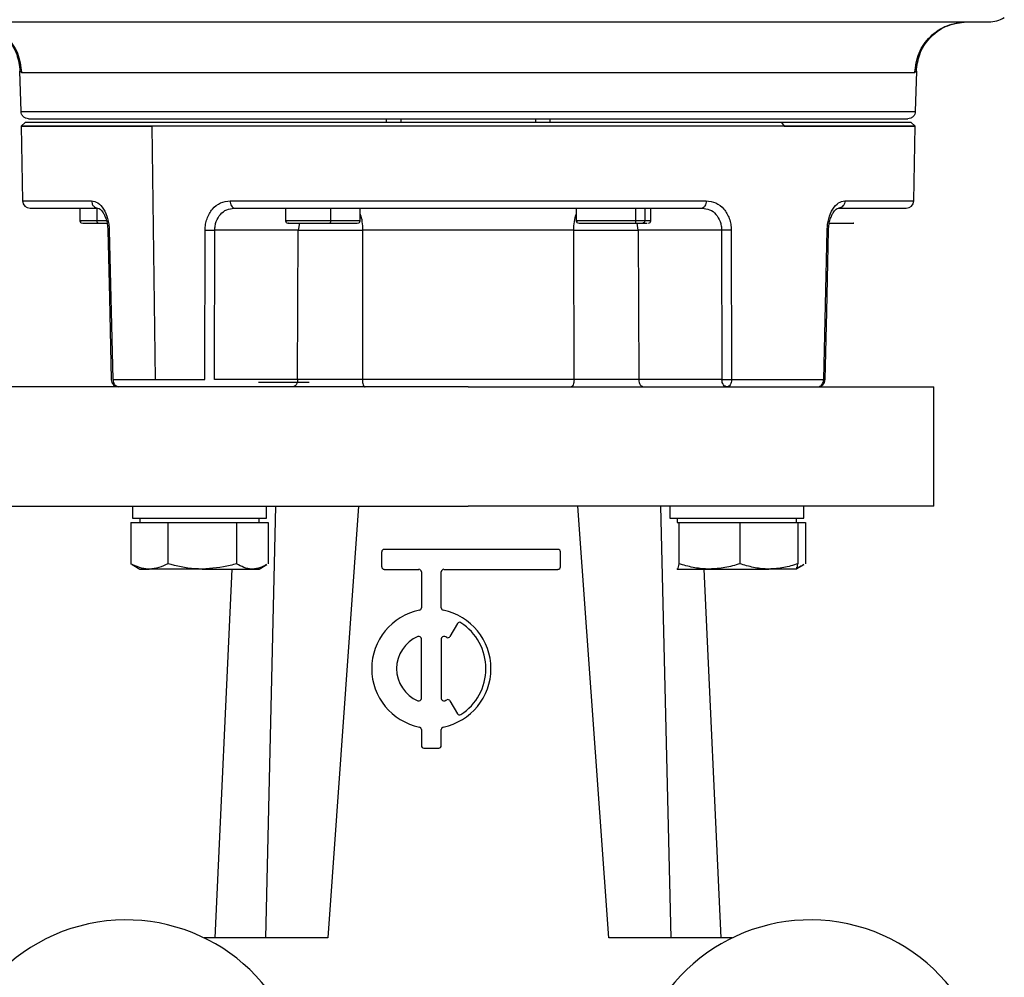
# Model space of a CAD drawing. Header units: millimetres. Extents: x 382 to 2568, y 89 to 1789.
# Tile 39 of 41: x 2312 to 2444, y 961 to 1089. Entities that reach past the tile are written whole.
import ezdxf

# ---------------------------------------------------------------- set-up
doc = ezdxf.new("R2010")
doc.units = ezdxf.units.MM

msp = doc.modelspace()

# ---------------------------------------------------------------- linework, layer by layer
at = {"color": 7, "linetype": 'Continuous', "lineweight": 25}
for p, q in [((2312.24, 1077.14), (2312.1, 1082.56)), ((2312.33, 1082.35), (2312.1, 1082.56)), ((2432.43, 1082.56), (2432.2, 1082.35)), ((2432.43, 1082.56), (2432.29, 1077.14)), ((2361.27, 1076.17), (2361.27, 1075.67)), ((2363.25, 1075.67), (2363.25, 1076.17)), ((2381.29, 1076.17), (2381.29, 1075.67)), ((2383.27, 1075.67), (2383.27, 1076.17)), ((2312.79, 1075.68), (2312.28, 1075.16)), ((2312.28, 1075.17), (2312.46, 1065.15)), ((2330.27, 1041.15), (2329.85, 1075.16)), ((2414.33, 1075.67), (2414.68, 1075.16)), ((2432.25, 1075.16), (2431.74, 1075.68)), ((2432.07, 1065.15), (2432.25, 1075.17)), ((2320.15, 1064.17), (2320.15, 1062.47)), ((2347.75, 1064.17), (2347.75, 1062.47)), ((2357.75, 1062.47), (2357.75, 1064.17)), ((2386.78, 1064.17), (2386.78, 1062.47)), ((2394.71, 1064.17), (2394.71, 1062.17)), ((2396.78, 1062.47), (2396.78, 1064.17)), ((2322.58, 1062.17), (2323.78, 1062.17)), ((2395.72, 1062.17), (2396.29, 1062.17)), ((2324.08, 1061.22), (2324.55, 1041.15)), ((2336.91, 1041.15), (2336.95, 1061.22)), ((2338.22, 1041.15), (2338.25, 1061.22)), ((2349.45, 1061.22), (2338.25, 1061.22)), ((2349.37, 1041.15), (2349.45, 1061.22)), ((2358.1, 1061.22), (2358.06, 1041.15)), ((2386.48, 1041.15), (2386.43, 1061.22)), ((2406.28, 1061.22), (2395.08, 1061.22)), ((2395.08, 1061.22), (2395.16, 1041.15)), ((2406.28, 1061.22), (2406.32, 1041.15)), ((2407.58, 1061.22), (2407.62, 1041.15)), ((2419.99, 1041.15), (2420.45, 1061.22)), ((2324.55, 1041.15), (2330.27, 1041.15)), ((2330.27, 1041.15), (2336.91, 1041.15)), ((2349.37, 1041.15), (2338.22, 1041.15)), ((2406.32, 1041.15), (2395.16, 1041.15)), ((2434.77, 1024.17), (2434.77, 1040.17)), ((2327.2, 1024.17), (2327.2, 1022.57)), ((2346.41, 1024.17), (2345.04, 966.21)), ((2345.2, 1022.57), (2345.2, 1024.17)), ((2357.55, 1024.17), (2353.41, 966.21)), ((2391.13, 966.21), (2386.98, 1024.17)), ((2399.5, 966.21), (2398.12, 1024.17)), ((2399.33, 1024.17), (2399.33, 1022.57)), ((2417.33, 1022.57), (2417.33, 1024.17)), ((2326.98, 1021.97), (2326.98, 1016.44)), ((2326.98, 1021.97), (2329.46, 1021.97)), ((2327.2, 1022.57), (2345.2, 1022.57)), ((2328.2, 1022.57), (2328.2, 1021.97)), ((2329.46, 1021.97), (2331.95, 1021.97)), ((2331.95, 1021.97), (2331.95, 1016.44)), ((2331.95, 1021.97), (2336.57, 1021.97)), ((2336.57, 1021.97), (2341.18, 1021.97)), ((2341.18, 1021.97), (2341.18, 1016.44)), ((2341.18, 1021.97), (2343.31, 1021.97)), ((2343.31, 1021.97), (2345.43, 1021.97)), ((2344.2, 1021.97), (2344.2, 1022.57)), ((2345.43, 1021.97), (2345.43, 1016.44)), ((2399.33, 1022.57), (2408.33, 1022.57)), ((2400.33, 1022.57), (2400.33, 1021.97)), ((2400.34, 1021.97), (2400.55, 1021.97)), ((2400.55, 1021.97), (2400.55, 1016.44)), ((2400.55, 1021.97), (2404.65, 1021.97)), ((2404.65, 1021.97), (2408.75, 1021.97)), ((2408.33, 1022.57), (2417.33, 1022.57)), ((2408.75, 1021.97), (2408.75, 1016.44)), ((2408.75, 1021.97), (2412.64, 1021.97)), ((2412.64, 1021.97), (2416.53, 1021.97)), ((2416.33, 1021.97), (2416.33, 1022.57)), ((2416.53, 1021.97), (2417.56, 1021.97)), ((2416.53, 1021.97), (2416.53, 1016.44)), ((2417.56, 1021.97), (2417.56, 1016.44)), ((2360.65, 1018.02), (2360.65, 1016.02)), ((2384.32, 1018.35), (2360.99, 1018.35)), ((2384.65, 1016.02), (2384.65, 1018.02)), ((2326.98, 1016.44), (2327.19, 1016.33)), ((2327.18, 1016.31), (2328.2, 1015.72)), ((2328.2, 1015.72), (2329.46, 1015.72)), ((2336.57, 1015.72), (2329.46, 1015.72)), ((2336.57, 1015.72), (2343.31, 1015.72)), ((2338.32, 966.21), (2340.59, 1015.72)), ((2343.31, 1015.72), (2344.2, 1015.72)), ((2344.2, 1015.72), (2345.22, 1016.31)), ((2360.99, 1015.68), (2365.65, 1015.68)), ((2365.99, 1015.35), (2365.99, 1010.51)), ((2368.65, 1010.51), (2368.65, 1015.35)), ((2368.99, 1015.68), (2384.32, 1015.68)), ((2400.34, 1015.72), (2400.32, 1015.77)), ((2400.32, 1015.73), (2400.33, 1015.72)), ((2400.34, 1015.72), (2404.65, 1015.72)), ((2406.21, 966.21), (2403.94, 1015.72)), ((2404.65, 1015.72), (2412.64, 1015.72)), ((2416.32, 1015.72), (2412.64, 1015.72)), ((2416.33, 1015.72), (2416.34, 1015.73)), ((2416.34, 1015.73), (2417.35, 1016.31)), ((2370.82, 1008.41), (2369.81, 1006.67)), ((2365.99, 998.35), (2365.99, 1006.35)), ((2368.65, 1006.35), (2368.65, 998.35)), ((2369.81, 998.03), (2370.82, 996.29)), ((2365.99, 994.18), (2365.99, 992.02)), ((2368.65, 992.02), (2368.65, 994.18)), ((2366.32, 991.68), (2368.32, 991.68)), ((2353.41, 966.21), (2336.82, 966.21)), ((2407.71, 966.21), (2391.13, 966.21))]:
    msp.add_line(p, q, dxfattribs=at)
at = {"color": 8, "linetype": 'Continuous', "lineweight": 25}
for p, q in [((2322.41, 1064.17), (2322.41, 1062.47)), ((2353.78, 1064.17), (2353.78, 1062.47)), ((2395.97, 1064.17), (2395.97, 1062.47)), ((2323.71, 1062.47), (2322.41, 1062.47)), ((2349.6, 1062.17), (2349.45, 1061.22)), ((2395.08, 1061.22), (2394.93, 1062.17))]:
    msp.add_line(p, q, dxfattribs=at)
at = {"color": 7, "linetype": 'Continuous', "lineweight": 25, "flags": 128}
for points in [[(2323.89, 1061.22), (2324.1, 1052.14), (2324.35, 1041.15)], [(2420.18, 1041.15), (2420.39, 1050.23), (2420.64, 1061.22)]]:
    msp.add_lwpolyline(points, dxfattribs=at)
at = {"color": 7, "linetype": 'Continuous', "lineweight": 25}
for centre, radius, start, end in [((2313.46, 1065.17), 1, 181.0098, 270), ((2431.07, 1065.17), 1, 270, 359.0247), ((2320.45, 1062.47), 0.3, 180, 270), ((2348.05, 1062.47), 0.3, 180, 270), ((2357.45, 1062.47), 0.3, 270, 0), ((2387.08, 1062.47), 0.3, 180, 270), ((2396.48, 1062.47), 0.3, 270, 0), ((2325.35, 1041.17), 1, 181.2316, 269.886), ((2419.18, 1041.17), 1, 270.4509, 0), ((2360.99, 1018.02), 0.333, 90, 180), ((2384.32, 1018.02), 0.333, 0, 90), ((2360.99, 1016.02), 0.333, 180, 270), ((2365.65, 1015.35), 0.333, 0, 90), ((2368.99, 1015.35), 0.333, 90, 180), ((2384.32, 1016.02), 0.333, 270, 0), ((2367.32, 1002.35), 8, 101.537, 258.463), ((2365.65, 1010.51), 0.333, 281.537, 0), ((2368.99, 1010.51), 0.333, 180, 258.463), ((2367.32, 1002.35), 8, 281.537, 78.463), ((2371.1, 1008.24), 0.333, 57.2706, 150), ((2367.32, 1002.35), 7.33, 302.7294, 57.2706), ((2367.32, 1002.35), 4.67, 112.6199, 247.3801), ((2365.65, 1006.35), 0.333, 0, 112.6199), ((2368.99, 1006.35), 0.333, 67.3801, 180), ((2367.32, 1002.35), 4.67, 63.8226, 67.3801), ((2369.53, 1006.84), 0.333, 243.8226, 330), ((2365.65, 998.35), 0.333, 247.3801, 0), ((2368.99, 998.35), 0.333, 180, 292.6199), ((2367.32, 1002.35), 4.67, 292.6199, 296.1774), ((2369.53, 997.86), 0.333, 30, 116.1774), ((2371.1, 996.46), 0.333, 210, 302.7294), ((2365.65, 994.18), 0.333, 0, 78.463), ((2368.99, 994.18), 0.333, 101.537, 180), ((2366.32, 992.02), 0.333, 180, 270), ((2368.32, 992.02), 0.333, 270, 0), ((2326.33, 944.62), 24, 15, 195), ((2418.21, 944.62), 24, 345, 165)]:
    msp.add_arc(centre, radius, start, end, dxfattribs=at)
for points in [[(2302.38, 1089.17), (2302.49, 1089.17), (2302.72, 1089.17), (2304.58, 1089.17), (2307.51, 1089.17), (2311.57, 1089.17), (2316.66, 1089.17), (2322.71, 1089.17), (2329.6, 1089.17), (2337.22, 1089.17), (2345.44, 1089.17), (2354.13, 1089.17), (2363.12, 1089.17), (2372.27, 1089.17), (2381.41, 1089.17), (2390.41, 1089.17), (2399.09, 1089.17), (2407.31, 1089.17), (2414.93, 1089.17), (2421.83, 1089.17), (2427.87, 1089.17), (2432.96, 1089.17), (2437.02, 1089.17), (2439.95, 1089.17), (2441.81, 1089.17), (2442.04, 1089.17), (2442.15, 1089.17)], [(2305.36, 1089.17), (2306.26, 1089.07), (2308.05, 1088.87), (2310.33, 1087.3), (2311.96, 1085.05), (2312.2, 1083.25), (2312.33, 1082.35)], [(2432.2, 1082.35), (2432.33, 1083.25), (2432.58, 1085.05), (2434.2, 1087.3), (2436.48, 1088.87), (2438.28, 1089.07), (2439.17, 1089.17)], [(2442.15, 1089.17), (2442.52, 1089.2), (2443.25, 1089.25), (2443.91, 1089.59), (2444.23, 1089.75)], [(2432.2, 1082.35), (2431.9, 1082.35), (2431.29, 1082.35), (2429.24, 1082.35), (2426.38, 1082.35), (2422.67, 1082.35), (2418.2, 1082.35), (2413.03, 1082.35), (2407.23, 1082.35), (2400.9, 1082.35), (2394.14, 1082.35), (2387.03, 1082.35), (2379.71, 1082.35), (2372.27, 1082.35), (2364.83, 1082.35), (2357.5, 1082.35), (2350.4, 1082.35), (2343.63, 1082.35), (2337.3, 1082.35), (2331.5, 1082.35), (2326.33, 1082.35), (2321.86, 1082.35), (2318.15, 1082.35), (2315.29, 1082.35), (2313.24, 1082.35), (2312.63, 1082.35), (2312.33, 1082.35)], [(2312.24, 1077.14), (2312.34, 1077.14), (2312.54, 1077.14), (2314.13, 1077.14), (2316.65, 1077.14), (2320.13, 1077.14), (2324.51, 1077.14), (2329.7, 1077.14), (2335.62, 1077.14), (2342.17, 1077.14), (2349.23, 1077.14), (2356.69, 1077.14), (2364.41, 1077.14), (2372.27, 1077.14), (2380.12, 1077.14), (2387.85, 1077.14), (2395.3, 1077.14), (2402.36, 1077.14), (2408.91, 1077.14), (2414.83, 1077.14), (2420.02, 1077.14), (2424.4, 1077.14), (2427.88, 1077.14), (2430.4, 1077.14), (2431.99, 1077.14), (2432.19, 1077.14), (2432.29, 1077.14)], [(2313.24, 1076.17), (2313.11, 1076.19), (2312.85, 1076.21), (2312.53, 1076.44), (2312.29, 1076.76), (2312.26, 1077.02), (2312.24, 1077.14)], [(2313.24, 1076.17), (2313.34, 1076.17), (2313.53, 1076.17), (2315.1, 1076.17), (2317.57, 1076.17), (2321, 1076.17), (2325.3, 1076.17), (2330.41, 1076.17), (2336.23, 1076.17), (2342.67, 1076.17), (2349.61, 1076.17), (2356.95, 1076.17), (2364.54, 1076.17), (2372.27, 1076.17), (2379.99, 1076.17), (2387.59, 1076.17), (2394.92, 1076.17), (2401.86, 1076.17), (2408.3, 1076.17), (2414.12, 1076.17), (2419.23, 1076.17), (2423.53, 1076.17), (2426.96, 1076.17), (2429.43, 1076.17), (2431, 1076.17), (2431.19, 1076.17), (2431.29, 1076.17)], [(2432.29, 1077.14), (2432.27, 1077.02), (2432.24, 1076.76), (2432.01, 1076.44), (2431.68, 1076.21), (2431.42, 1076.19), (2431.29, 1076.17)], [(2329.85, 1075.16), (2328.07, 1075.16), (2324.51, 1075.16), (2320.18, 1075.16), (2316.69, 1075.16), (2314.16, 1075.16), (2312.63, 1075.16), (2312.11, 1075.16), (2312.63, 1075.16), (2314.16, 1075.16), (2316.69, 1075.16), (2320.18, 1075.16), (2324.51, 1075.16), (2328.07, 1075.16), (2329.85, 1075.16)], [(2414.33, 1075.67), (2412.42, 1075.67), (2408.61, 1075.67), (2402.08, 1075.67), (2395.1, 1075.67), (2387.7, 1075.67), (2380.05, 1075.67), (2372.27, 1075.67), (2364.48, 1075.67), (2356.83, 1075.67), (2349.44, 1075.67), (2342.44, 1075.67), (2335.95, 1075.67), (2330.09, 1075.67), (2324.94, 1075.67), (2320.61, 1075.67), (2317.15, 1075.67), (2314.66, 1075.67), (2313.08, 1075.67), (2312.88, 1075.67), (2312.78, 1075.67)], [(2414.68, 1075.16), (2412.76, 1075.16), (2408.92, 1075.16), (2402.33, 1075.16), (2395.29, 1075.16), (2387.83, 1075.16), (2380.12, 1075.16), (2372.27, 1075.16), (2364.41, 1075.16), (2356.7, 1075.16), (2349.24, 1075.16), (2342.2, 1075.16), (2335.61, 1075.16), (2331.77, 1075.16), (2329.85, 1075.16)], [(2431.75, 1075.67), (2431.65, 1075.67), (2431.45, 1075.67), (2429.87, 1075.67), (2427.38, 1075.67), (2423.92, 1075.67), (2419.62, 1075.67), (2416.09, 1075.67), (2414.33, 1075.67)], [(2414.68, 1075.16), (2416.46, 1075.16), (2420.02, 1075.16), (2424.35, 1075.16), (2427.84, 1075.16), (2430.37, 1075.16), (2431.91, 1075.16), (2432.42, 1075.16), (2431.91, 1075.16), (2430.37, 1075.16), (2427.84, 1075.16), (2424.35, 1075.16), (2420.02, 1075.16), (2416.46, 1075.16), (2414.68, 1075.16)], [(2313.46, 1064.17), (2313.57, 1064.17), (2313.79, 1064.17), (2315.61, 1064.17), (2318.41, 1064.17), (2321.17, 1064.17), (2322.55, 1064.17)], [(2321.7, 1065.15), (2321.72, 1065.02), (2321.75, 1064.77), (2321.94, 1064.44), (2322.22, 1064.22), (2322.44, 1064.19), (2322.55, 1064.17)], [(2340.32, 1065.15), (2342.76, 1065.15), (2347.63, 1065.15), (2355.59, 1065.15), (2363.84, 1065.15), (2372.27, 1065.15), (2380.69, 1065.15), (2388.94, 1065.15), (2396.9, 1065.15), (2401.77, 1065.15), (2404.21, 1065.15)], [(2340.32, 1065.15), (2340.33, 1065.02), (2340.35, 1064.77), (2340.48, 1064.44), (2340.65, 1064.22), (2340.79, 1064.19), (2340.86, 1064.17)], [(2340.86, 1064.17), (2343.25, 1064.17), (2348.04, 1064.17), (2355.87, 1064.17), (2363.98, 1064.17), (2372.27, 1064.17), (2380.55, 1064.17), (2388.66, 1064.17), (2396.49, 1064.17), (2401.28, 1064.17), (2403.67, 1064.17)], [(2404.21, 1065.15), (2404.2, 1065.02), (2404.18, 1064.77), (2404.06, 1064.44), (2403.88, 1064.22), (2403.74, 1064.19), (2403.67, 1064.17)], [(2422.83, 1065.15), (2422.82, 1065.02), (2422.79, 1064.77), (2422.59, 1064.44), (2422.31, 1064.22), (2422.09, 1064.19), (2421.98, 1064.17)], [(2421.98, 1064.17), (2423.37, 1064.17), (2426.13, 1064.17), (2428.92, 1064.17), (2430.74, 1064.17), (2430.96, 1064.17), (2431.07, 1064.17)], [(2322.41, 1062.47), (2322.42, 1062.43), (2322.42, 1062.35), (2322.46, 1062.25), (2322.51, 1062.18), (2322.56, 1062.18), (2322.58, 1062.17)], [(2353.78, 1062.47), (2353.77, 1062.43), (2353.77, 1062.35), (2353.76, 1062.25), (2353.74, 1062.18), (2353.72, 1062.18), (2353.71, 1062.17)], [(2395.97, 1062.47), (2395.96, 1062.43), (2395.96, 1062.35), (2395.9, 1062.25), (2395.82, 1062.18), (2395.75, 1062.18), (2395.72, 1062.17)], [(2386.43, 1061.22), (2384.14, 1061.22), (2379.55, 1061.22), (2372.27, 1061.22), (2364.99, 1061.22), (2360.4, 1061.22), (2358.1, 1061.22)], [(2325.35, 1040.17), (2325.26, 1040.19), (2325.07, 1040.22), (2324.84, 1040.44), (2324.68, 1040.77), (2324.65, 1041.02), (2324.64, 1041.15)], [(2345.11, 1040.77), (2344.83, 1040.77), (2344.26, 1040.77), (2344.16, 1040.77), (2344.12, 1040.77)], [(2350.92, 1040.77), (2350.87, 1040.77), (2350.76, 1040.77), (2349.98, 1040.77), (2348.85, 1040.77), (2347.52, 1040.77), (2346.17, 1040.77), (2345.46, 1040.77), (2345.11, 1040.77)], [(2349.37, 1041.15), (2349.36, 1041.02), (2349.34, 1040.77), (2349.17, 1040.44), (2348.94, 1040.22), (2348.76, 1040.19), (2348.66, 1040.17)], [(2386.48, 1041.15), (2385.34, 1041.15), (2383.06, 1041.15), (2379.52, 1041.15), (2375.91, 1041.15), (2372.27, 1041.15), (2368.62, 1041.15), (2365.02, 1041.15), (2361.47, 1041.15), (2359.19, 1041.15), (2358.06, 1041.15)], [(2358.06, 1041.15), (2358.06, 1041.02), (2358.08, 1040.77), (2358.16, 1040.44), (2358.29, 1040.22), (2358.39, 1040.19), (2358.44, 1040.17)], [(2386.48, 1041.15), (2386.47, 1041.02), (2386.46, 1040.77), (2386.37, 1040.44), (2386.24, 1040.22), (2386.15, 1040.19), (2386.1, 1040.17)], [(2395.16, 1041.15), (2395.17, 1041.02), (2395.2, 1040.77), (2395.36, 1040.44), (2395.59, 1040.22), (2395.78, 1040.19), (2395.87, 1040.17)], [(2407.02, 1040.17), (2406.93, 1040.19), (2406.75, 1040.22), (2406.52, 1040.44), (2406.35, 1040.77), (2406.33, 1041.02), (2406.32, 1041.15)], [(2407.62, 1041.15), (2407.61, 1041.02), (2407.59, 1040.77), (2407.45, 1040.44), (2407.25, 1040.22), (2407.1, 1040.19), (2407.02, 1040.17)], [(2407.62, 1041.15), (2409.91, 1041.15), (2414.49, 1041.15), (2418.15, 1041.15), (2419.99, 1041.15)], [(2419.18, 1040.17), (2419.29, 1040.19), (2419.5, 1040.22), (2419.76, 1040.44), (2419.95, 1040.77), (2419.97, 1041.02), (2419.99, 1041.15)], [(2372.27, 1040.17), (2369.54, 1040.17), (2364.08, 1040.17), (2356.04, 1040.17), (2348.28, 1040.17), (2340.93, 1040.17), (2334.11, 1040.17), (2327.95, 1040.17), (2322.54, 1040.17), (2317.99, 1040.17), (2314.35, 1040.17), (2311.74, 1040.17), (2310.08, 1040.17), (2309.87, 1040.17), (2309.77, 1040.17)], [(2309.77, 1024.17), (2309.87, 1024.17), (2310.08, 1024.17), (2311.74, 1024.17), (2314.35, 1024.17), (2317.99, 1024.17), (2322.54, 1024.17), (2327.95, 1024.17), (2334.11, 1024.17), (2340.93, 1024.17), (2348.28, 1024.17), (2356.04, 1024.17), (2364.08, 1024.17), (2369.54, 1024.17), (2372.27, 1024.17)]]:
    msp.add_open_spline(points, degree=3, dxfattribs=at)
for points, knots in [([(2305.66, 1089.18), (2306.52, 1089.03), (2308.26, 1088.74), (2310.41, 1087.1), (2311.81, 1084.91), (2312, 1083.32), (2312.1, 1082.55)], [0, 0, 0, 0, 0.256023, 0.517775, 0.769747, 1, 1, 1, 1]), ([(2432.43, 1082.55), (2432.53, 1083.32), (2432.73, 1084.91), (2434.12, 1087.1), (2436.27, 1088.74), (2438.01, 1089.03), (2438.87, 1089.18)], [0, 0, 0, 0, 0.230253, 0.482225, 0.743977, 1, 1, 1, 1]), ([(2321.7, 1065.15), (2321.99, 1065.1), (2322.56, 1064.99), (2323.35, 1064.1), (2323.82, 1063.02), (2324.04, 1062.02), (2324.07, 1061.49), (2324.08, 1061.22)], [0, 0, 0, 0, 0.249811, 0.499319, 0.748628, 0.873877, 1, 1, 1, 1]), ([(2322.39, 1064.19), (2322.51, 1064.18), (2322.74, 1064.17), (2323.14, 1063.78), (2323.45, 1063.25), (2323.67, 1062.69), (2323.84, 1062.01), (2323.87, 1061.49), (2323.89, 1061.22)], [0, 0, 0, 0, 0.197703, 0.42789, 0.556601, 0.694687, 0.84194, 1, 1, 1, 1]), ([(2336.95, 1061.22), (2336.97, 1061.49), (2336.99, 1062.01), (2337.26, 1063.01), (2337.88, 1064.1), (2339, 1064.99), (2339.88, 1065.1), (2340.32, 1065.15)], [0, 0, 0, 0, 0.125308, 0.250841, 0.500198, 0.749605, 1, 1, 1, 1]), ([(2338.25, 1061.22), (2338.26, 1061.42), (2338.28, 1061.82), (2338.48, 1062.57), (2338.96, 1063.38), (2339.82, 1064.05), (2340.51, 1064.13), (2340.86, 1064.17)], [0, 0, 0, 0, 0.126803, 0.252493, 0.500231, 0.749605, 1, 1, 1, 1]), ([(2403.67, 1064.17), (2404.02, 1064.13), (2404.71, 1064.05), (2405.57, 1063.39), (2406.05, 1062.57), (2406.25, 1061.82), (2406.27, 1061.42), (2406.28, 1061.22)], [0, 0, 0, 0, 0.249798, 0.499272, 0.747251, 0.873068, 1, 1, 1, 1]), ([(2404.21, 1065.15), (2404.65, 1065.1), (2405.53, 1064.99), (2406.65, 1064.1), (2407.27, 1063.02), (2407.54, 1062.02), (2407.57, 1061.49), (2407.58, 1061.22)], [0, 0, 0, 0, 0.249811, 0.499319, 0.748628, 0.873877, 1, 1, 1, 1]), ([(2420.45, 1061.22), (2420.47, 1061.49), (2420.5, 1062.01), (2420.71, 1063.01), (2421.18, 1064.1), (2421.97, 1064.99), (2422.54, 1065.1), (2422.83, 1065.15)], [0, 0, 0, 0, 0.125308, 0.250841, 0.500198, 0.749605, 1, 1, 1, 1]), ([(2420.64, 1061.22), (2420.66, 1061.48), (2420.69, 1062), (2420.86, 1062.69), (2421.08, 1063.25), (2421.39, 1063.78), (2421.79, 1064.16), (2422.03, 1064.18), (2422.14, 1064.19)], [0, 0, 0, 0, 0.157052, 0.304669, 0.442505, 0.571183, 0.801472, 1, 1, 1, 1]), ([(2320.54, 1062.17), (2320.52, 1062.17), (2320.48, 1062.17), (2321.17, 1062.17), (2322.11, 1062.17), (2322.58, 1062.17)], [0, 0, 0, 0, 0.20839, 0.604195, 1, 1, 1, 1]), ([(2348.14, 1062.17), (2348.12, 1062.17), (2348.08, 1062.17), (2348.79, 1062.17), (2350.1, 1062.17), (2351.87, 1062.17), (2353.1, 1062.17), (2353.71, 1062.17)], [0, 0, 0, 0, 0.1163145, 0.3372359, 0.5581573, 0.7790786, 1, 1, 1, 1]), ([(2353.71, 1062.17), (2354.3, 1062.17), (2355.48, 1062.17), (2356.76, 1062.17), (2357.44, 1062.17), (2357.38, 1062.17), (2357.36, 1062.17)], [0, 0, 0, 0, 0.287894, 0.575788, 0.863682, 1, 1, 1, 1]), ([(2387.17, 1062.17), (2387.16, 1062.17), (2387.11, 1062.17), (2387.82, 1062.17), (2389.14, 1062.17), (2390.89, 1062.17), (2392.76, 1062.17), (2394.53, 1062.17), (2395.32, 1062.17), (2395.72, 1062.17)], [0, 0, 0, 0, 0.080671, 0.233892, 0.387114, 0.540335, 0.693557, 0.846778, 1, 1, 1, 1]), ([(2420.75, 1062.17), (2421.2, 1062.17), (2422.23, 1062.17), (2423.41, 1062.17), (2424.16, 1062.17), (2424.04, 1062.17), (2423.98, 1062.17)], [0, 0, 0, 0, 0.201981, 0.467987, 0.733994, 1, 1, 1, 1]), ([(2336.95, 1061.22), (2337.05, 1061.22), (2337.26, 1061.22), (2337.62, 1061.22), (2337.98, 1061.22), (2338.16, 1061.22), (2338.25, 1061.22)], [0, 0, 0, 0, 0.241983, 0.5, 0.758017, 1, 1, 1, 1]), ([(2349.45, 1061.22), (2350.05, 1061.23), (2351.25, 1061.23), (2353.5, 1061.23), (2355.86, 1061.23), (2357.36, 1061.23), (2358.1, 1061.22)], [0, 0, 0, 0, 0.250868, 0.500744, 0.750484, 1, 1, 1, 1]), ([(2386.43, 1061.22), (2387.18, 1061.23), (2388.68, 1061.23), (2391.05, 1061.23), (2393.29, 1061.23), (2394.48, 1061.23), (2395.08, 1061.22)], [0, 0, 0, 0, 0.250868, 0.500744, 0.750484, 1, 1, 1, 1]), ([(2407.58, 1061.22), (2407.48, 1061.22), (2407.28, 1061.22), (2406.91, 1061.22), (2406.55, 1061.22), (2406.37, 1061.22), (2406.28, 1061.22)], [0, 0, 0, 0, 0.2419828, 0.5, 0.7580172, 1, 1, 1, 1]), ([(2358.06, 1041.15), (2357.31, 1041.15), (2355.81, 1041.15), (2353.44, 1041.15), (2351.18, 1041.15), (2349.97, 1041.15), (2349.37, 1041.15)], [0, 0, 0, 0, 0.249522, 0.499248, 0.749108, 1, 1, 1, 1]), ([(2395.16, 1041.15), (2394.56, 1041.15), (2393.36, 1041.15), (2391.11, 1041.15), (2388.73, 1041.15), (2387.23, 1041.15), (2386.48, 1041.15)], [0, 0, 0, 0, 0.249522, 0.499248, 0.749108, 1, 1, 1, 1]), ([(2406.32, 1041.15), (2406.41, 1041.15), (2406.59, 1041.15), (2406.95, 1041.15), (2407.31, 1041.15), (2407.52, 1041.15), (2407.62, 1041.15)], [0, 0, 0, 0, 0.250014, 0.5, 0.749986, 1, 1, 1, 1]), ([(2372.27, 1040.17), (2376.36, 1040.17), (2380.45, 1040.17), (2388.47, 1040.17), (2392.4, 1040.17), (2399.96, 1040.17), (2403.59, 1040.17), (2410.39, 1040.17), (2413.57, 1040.17), (2419.35, 1040.17), (2421.96, 1040.17), (2426.51, 1040.17), (2428.44, 1040.17), (2431.57, 1040.17), (2432.77, 1040.17), (2434.36, 1040.17), (2434.77, 1040.17), (2434.77, 1040.17)], [0, 0, 0, 0, 0.125, 0.125, 0.25, 0.25, 0.375, 0.375, 0.5, 0.5, 0.625, 0.625, 0.75, 0.75, 0.875, 0.875, 1, 1, 1, 1]), ([(2434.77, 1024.17), (2434.77, 1024.17), (2434.36, 1024.17), (2432.77, 1024.17), (2431.57, 1024.17), (2428.44, 1024.17), (2426.51, 1024.17), (2421.96, 1024.17), (2419.35, 1024.17), (2413.57, 1024.17), (2410.39, 1024.17), (2403.59, 1024.17), (2399.96, 1024.17), (2392.4, 1024.17), (2388.47, 1024.17), (2380.45, 1024.17), (2376.36, 1024.17), (2372.27, 1024.17)], [0, 0, 0, 0, 0.125, 0.125, 0.25, 0.25, 0.375, 0.375, 0.5, 0.5, 0.625, 0.625, 0.75, 0.75, 0.875, 0.875, 1, 1, 1, 1]), ([(2329.46, 1015.72), (2329.41, 1015.72), (2328.96, 1015.73), (2328.12, 1015.88), (2327.36, 1016.25), (2326.98, 1016.44)], [0, 0, 0, 0, 0.070086, 0.530782, 1, 1, 1, 1]), ([(2331.95, 1016.44), (2331.55, 1016.24), (2330.73, 1015.83), (2329.89, 1015.76), (2329.46, 1015.72)], [0, 0, 0, 0, 0.495458, 1, 1, 1, 1]), ([(2336.57, 1015.72), (2336.23, 1015.73), (2334.67, 1015.76), (2333.15, 1016.14), (2331.95, 1016.44)], [0, 0, 0, 0, 0.214378, 1, 1, 1, 1]), ([(2341.18, 1016.44), (2340.9, 1016.36), (2339.4, 1015.93), (2337.84, 1015.82), (2336.57, 1015.72)], [0, 0, 0, 0, 0.188696, 1, 1, 1, 1]), ([(2343.31, 1015.72), (2343.26, 1015.72), (2342.88, 1015.73), (2342.16, 1015.88), (2341.51, 1016.25), (2341.18, 1016.44)], [0, 0, 0, 0, 0.070086, 0.530782, 1, 1, 1, 1]), ([(2400.55, 1016.44), (2400.49, 1016.14), (2400.42, 1015.76), (2400.35, 1015.73), (2400.34, 1015.72)], [0, 0, 0, 0, 0.785622, 1, 1, 1, 1]), ([(2404.65, 1015.72), (2404.55, 1015.72), (2403.82, 1015.73), (2402.43, 1015.88), (2401.18, 1016.25), (2400.55, 1016.44)], [0, 0, 0, 0, 0.070086, 0.530782, 1, 1, 1, 1]), ([(2408.75, 1016.44), (2408.08, 1016.24), (2406.74, 1015.83), (2405.35, 1015.76), (2404.65, 1015.72)], [0, 0, 0, 0, 0.495458, 1, 1, 1, 1]), ([(2412.64, 1015.72), (2412.55, 1015.72), (2411.85, 1015.73), (2410.53, 1015.88), (2409.35, 1016.25), (2408.75, 1016.44)], [0, 0, 0, 0, 0.070086, 0.530782, 1, 1, 1, 1]), ([(2416.53, 1016.44), (2415.9, 1016.24), (2414.62, 1015.83), (2413.31, 1015.76), (2412.64, 1015.72)], [0, 0, 0, 0, 0.495458, 1, 1, 1, 1]), ([(2416.32, 1015.72), (2416.34, 1015.73), (2416.41, 1015.76), (2416.48, 1016.14), (2416.53, 1016.44)], [0, 0, 0, 0, 0.2143775, 1, 1, 1, 1]), ([(2345.21, 1016.33), (2344.94, 1016.17), (2344.32, 1015.82), (2343.67, 1015.76), (2343.31, 1015.72)], [0, 0, 0, 0, 0.437117, 1, 1, 1, 1]), ([(2417.34, 1016.33), (2417.07, 1016.16), (2416.72, 1015.94), (2416.36, 1015.89), (2416.28, 1015.87)], [0, 0, 0, 0, 0.779473, 1, 1, 1, 1])]:
    msp.add_open_spline(points, degree=3, knots=knots, dxfattribs=at)
at = {"color": 8, "linetype": 'Continuous', "lineweight": 25}
for points in [[(2312.46, 1065.15), (2312.57, 1065.15), (2312.8, 1065.15), (2314.65, 1065.15), (2317.49, 1065.15), (2320.3, 1065.15), (2321.7, 1065.15)], [(2422.83, 1065.15), (2424.23, 1065.15), (2427.04, 1065.15), (2429.88, 1065.15), (2431.73, 1065.15), (2431.96, 1065.15), (2432.07, 1065.15)]]:
    msp.add_open_spline(points, degree=3, dxfattribs=at)
for points, knots in [([(2357.75, 1063.34), (2357.76, 1063.33), (2357.88, 1063.11), (2358.04, 1062.36), (2358.08, 1061.6), (2358.1, 1061.22)], [0, 0, 0, 0, 0.023759, 0.51188, 1, 1, 1, 1]), ([(2386.43, 1061.22), (2386.45, 1061.6), (2386.49, 1062.36), (2386.65, 1063.11), (2386.78, 1063.33), (2386.78, 1063.34)], [0, 0, 0, 0, 0.48812, 0.976241, 1, 1, 1, 1]), ([(2322.41, 1062.47), (2321.9, 1062.47), (2320.88, 1062.47), (2320.17, 1062.47), (2320.01, 1062.47), (2320.31, 1062.47), (2320.36, 1062.47)], [0, 0, 0, 0, 0.315487, 0.630975, 0.946462, 1, 1, 1, 1]), ([(2353.78, 1062.47), (2353.12, 1062.47), (2351.81, 1062.47), (2349.94, 1062.47), (2348.5, 1062.47), (2347.77, 1062.47), (2347.61, 1062.47), (2347.91, 1062.47), (2347.95, 1062.47)], [0, 0, 0, 0, 0.1938984, 0.3877969, 0.5816953, 0.7755937, 0.9694921, 1, 1, 1, 1]), ([(2357.65, 1062.47), (2357.67, 1062.47), (2357.74, 1062.47), (2357.02, 1062.47), (2355.66, 1062.47), (2354.4, 1062.47), (2353.78, 1062.47)], [0, 0, 0, 0, 0.136318, 0.424212, 0.712106, 1, 1, 1, 1]), ([(2395.97, 1062.47), (2395.55, 1062.47), (2394.71, 1062.47), (2392.83, 1062.47), (2390.84, 1062.47), (2388.98, 1062.47), (2387.54, 1062.47), (2386.8, 1062.47), (2386.64, 1062.47), (2386.94, 1062.47), (2386.98, 1062.47)], [0, 0, 0, 0, 0.1397162, 0.2794324, 0.4191486, 0.5588648, 0.698581, 0.8382972, 0.9780134, 1, 1, 1, 1]), ([(2396.69, 1062.47), (2396.71, 1062.47), (2396.78, 1062.47), (2396.3, 1062.47), (2395.97, 1062.47)], [0, 0, 0, 0, 0.321345, 1, 1, 1, 1]), ([(2324.08, 1061.22), (2324.02, 1061.22), (2323.9, 1061.22), (2323.9, 1061.22), (2323.9, 1061.22)], [0, 0, 0, 0, 0.516182, 1, 1, 1, 1]), ([(2420.45, 1061.22), (2420.51, 1061.22), (2420.62, 1061.22), (2420.63, 1061.22), (2420.63, 1061.22)], [0, 0, 0, 0, 0.543131, 1, 1, 1, 1]), ([(2419.99, 1041.15), (2420.05, 1041.15), (2420.16, 1041.15), (2420.17, 1041.15), (2420.17, 1041.15)], [0, 0, 0, 0, 0.559597, 1, 1, 1, 1])]:
    msp.add_open_spline(points, degree=3, knots=knots, dxfattribs=at)

doc.saveas('drawing.dxf')
